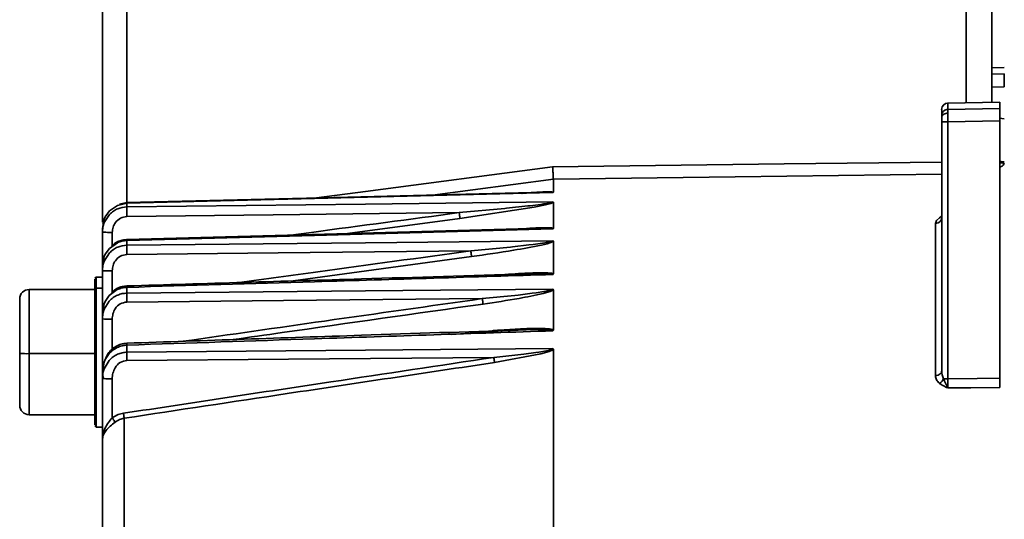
# Model space of a CAD drawing. Header units: millimetres. Extents: x -10540 to 6039, y -7467 to 6433.
# Tile 139 of 236: x -8420 to -8342, y 1969 to 2009. Entities that reach past the tile are written whole.
import ezdxf

# ---------------------------------------------------------------- set-up
doc = ezdxf.new("R2010")
doc.units = ezdxf.units.MM
doc.header["$LTSCALE"] = 8

msp = doc.modelspace()

# ---------------------------------------------------------------- linework, layer by layer
at = {"linetype": 'Continuous', "lineweight": 35}
for p, q in [((-8413.653, 1992.422), (-8413.653, 2011.982)), ((-8411.688, 2011.92), (-8411.688, 1993.974)), ((-8344.688, 2001.948), (-8344.688, 2011.884)), ((-8342.653, 2011.946), (-8342.653, 2001.985)), ((-8341.653, 2004.762), (-8342.653, 2004.744)), ((-8342.653, 2004.235), (-8341.653, 2004.252)), ((-8341.653, 2003.222), (-8342.653, 2003.205)), ((-8342.003, 2001.997), (-8346.182, 2001.922)), ((-8342.003, 2001.996), (-8346.162, 2001.921)), ((-8342.003, 2001.996), (-8342.003, 2001.487)), ((-8346.653, 2000.917), (-8346.653, 2001.422)), ((-8346.162, 2001.921), (-8346.162, 2001.417)), ((-8346.162, 2001.417), (-8342.003, 2001.487)), ((-8342.003, 2001.487), (-8342.003, 2000.504)), ((-8346.653, 1980.532), (-8346.653, 2000.426)), ((-8342.003, 2000.504), (-8346.162, 2000.433)), ((-8346.162, 2000.433), (-8346.162, 1979.907)), ((-8342.003, 2000.504), (-8342.003, 1979.941)), ((-8377.653, 1995.846), (-8387.291, 1994.58)), ((-8377.653, 1995.846), (-8377.653, 1994.801)), ((-8379.482, 1994.753), (-8380.125, 1994.714)), ((-8379.215, 1994.767), (-8379.482, 1994.753)), ((-8378.548, 1994.797), (-8379.215, 1994.768)), ((-8378.345, 1994.802), (-8378.548, 1994.796)), ((-8413.088, 1993.306), (-8413.419, 1992.846)), ((-8412.451, 1993.753), (-8413.088, 1993.306)), ((-8411.688, 1993.923), (-8412.451, 1993.753)), ((-8411.695, 1993.974), (-8412.273, 1993.85)), ((-8411.688, 1993.923), (-8411.688, 1993.63)), ((-8385.167, 1993.172), (-8381.537, 1993.508)), ((-8379.176, 1993.609), (-8385.111, 1992.698)), ((-8381.537, 1993.508), (-8381.381, 1993.524)), ((-8381.381, 1993.524), (-8379.685, 1993.707)), ((-8379.685, 1993.708), (-8379.492, 1993.73)), ((-8379.492, 1993.729), (-8378.65, 1993.834)), ((-8378.282, 1993.796), (-8379.176, 1993.609)), ((-8378.649, 1993.834), (-8378.552, 1993.847)), ((-8377.653, 1993.997), (-8377.653, 1991.909)), ((-8413.507, 1992.656), (-8413.653, 1991.898)), ((-8413.507, 1992.377), (-8413.087, 1993.025)), ((-8413.419, 1992.846), (-8413.507, 1992.656)), ((-8385.111, 1992.698), (-8394.084, 1991.501)), ((-8347.145, 1992.316), (-8347.065, 1992.535)), ((-8347.065, 1992.535), (-8346.824, 1992.765)), ((-8346.824, 1992.765), (-8346.684, 1992.859)), ((-8413.653, 1991.62), (-8413.608, 1992.049)), ((-8413.653, 1991.62), (-8413.653, 1991.898)), ((-8413.568, 1992.419), (-8413.619, 1992.279)), ((-8413.608, 1992.049), (-8413.507, 1992.377)), ((-8381.297, 1991.789), (-8381.59, 1991.77)), ((-8379.599, 1991.884), (-8381.297, 1991.788)), ((-8379.316, 1991.897), (-8379.599, 1991.884)), ((-8378.607, 1991.921), (-8379.315, 1991.897)), ((-8378.39, 1991.924), (-8378.608, 1991.92)), ((-8347.145, 1980.149), (-8347.145, 1992.316)), ((-8413.653, 1988.898), (-8413.653, 1991.62)), ((-8412.867, 1991.595), (-8412.867, 1990.547)), ((-8411.688, 1990.942), (-8411.688, 1990.57)), ((-8413.093, 1990.313), (-8413.422, 1989.849)), ((-8412.456, 1990.768), (-8413.093, 1990.313)), ((-8384.244, 1990.121), (-8381.07, 1990.424)), ((-8381.07, 1990.424), (-8380.921, 1990.439)), ((-8380.921, 1990.44), (-8379.615, 1990.588)), ((-8379.615, 1990.588), (-8379.264, 1990.632)), ((-8379.264, 1990.631), (-8378.526, 1990.731)), ((-8378.526, 1990.731), (-8378.44, 1990.744)), ((-8377.653, 1990.891), (-8377.653, 1988.274)), ((-8413.509, 1989.658), (-8413.653, 1988.898)), ((-8413.568, 1989.428), (-8413.62, 1989.275)), ((-8413.509, 1989.302), (-8413.092, 1989.955)), ((-8413.422, 1989.849), (-8413.509, 1989.658)), ((-8384.188, 1989.664), (-8398.424, 1987.715)), ((-8413.653, 1988.543), (-8413.608, 1988.975)), ((-8413.653, 1988.543), (-8413.653, 1988.898)), ((-8413.608, 1988.975), (-8413.509, 1989.302)), ((-8414.153, 1988.03), (-8414.253, 1987.93)), ((-8413.653, 1988.03), (-8414.153, 1988.03)), ((-8413.653, 1985.127), (-8413.653, 1988.543)), ((-8412.867, 1988.519), (-8412.867, 1986.817)), ((-8381.514, 1988.181), (-8381.824, 1988.162)), ((-8379.716, 1988.273), (-8381.514, 1988.181)), ((-8379.415, 1988.284), (-8379.716, 1988.273)), ((-8378.664, 1988.304), (-8379.415, 1988.285)), ((-8378.434, 1988.304), (-8378.665, 1988.303)), ((-8414.253, 1987.03), (-8419.503, 1987.03)), ((-8419.503, 1987.03), (-8419.503, 1981.908)), ((-8414.253, 1987.046), (-8414.153, 1987.131)), ((-8413.653, 1987.131), (-8414.153, 1987.131)), ((-8412.463, 1987.021), (-8413.099, 1986.556)), ((-8411.688, 1987.202), (-8411.688, 1986.74)), ((-8377.653, 1987.016), (-8377.653, 1983.789)), ((-8413.099, 1986.556), (-8413.425, 1986.086)), ((-8383.323, 1986.305), (-8380.736, 1986.561)), ((-8380.736, 1986.561), (-8380.46, 1986.591)), ((-8380.46, 1986.592), (-8379.337, 1986.728)), ((-8379.337, 1986.729), (-8379.034, 1986.769)), ((-8379.034, 1986.769), (-8378.399, 1986.864)), ((-8378.399, 1986.863), (-8378.325, 1986.876)), ((-8413.511, 1985.893), (-8413.653, 1985.127)), ((-8413.57, 1985.661), (-8413.622, 1985.5)), ((-8413.609, 1985.12), (-8413.512, 1985.449)), ((-8413.512, 1985.449), (-8413.1, 1986.11)), ((-8413.425, 1986.086), (-8413.511, 1985.893)), ((-8413.653, 1984.686), (-8413.653, 1985.127)), ((-8413.653, 1984.686), (-8413.609, 1985.12)), ((-8413.653, 1980.466), (-8413.653, 1984.686)), ((-8412.867, 1984.662), (-8412.867, 1982.264)), ((-8381.997, 1983.78), (-8380.268, 1983.888)), ((-8380.268, 1983.888), (-8379.773, 1983.909)), ((-8379.773, 1983.909), (-8378.557, 1983.922)), ((-8382.06, 1983.706), (-8385.797, 1983.446)), ((-8382.771, 1983.715), (-8382.504, 1983.741)), ((-8381.731, 1983.725), (-8382.06, 1983.706)), ((-8379.833, 1983.814), (-8381.731, 1983.725)), ((-8380.014, 1983.807), (-8380.486, 1983.792)), ((-8379.515, 1983.824), (-8379.833, 1983.814)), ((-8378.722, 1983.838), (-8379.515, 1983.824)), ((-8378.427, 1983.835), (-8378.723, 1983.837)), ((-8378.116, 1983.824), (-8378.427, 1983.835)), ((-8411.688, 1982.588), (-8411.688, 1982.022)), ((-8419.503, 1981.908), (-8414.253, 1981.908)), ((-8419.503, 1981.908), (-8419.503, 1977.03)), ((-8413.11, 1981.915), (-8413.432, 1981.433)), ((-8382.403, 1981.607), (-8380.24, 1981.833)), ((-8378.651, 1981.881), (-8382.346, 1981.2)), ((-8380.24, 1981.833), (-8380.001, 1981.862)), ((-8380.001, 1981.862), (-8379.06, 1981.986)), ((-8379.06, 1981.987), (-8378.805, 1982.024)), ((-8378.805, 1982.024), (-8378.2, 1982.127)), ((-8377.975, 1982.082), (-8378.651, 1981.881)), ((-8377.653, 1982.253), (-8377.653, 1961.58)), ((-8413.516, 1981.235), (-8413.653, 1980.466)), ((-8413.432, 1981.433), (-8413.516, 1981.235)), ((-8413.516, 1980.693), (-8413.11, 1981.368)), ((-8413.653, 1979.924), (-8413.653, 1980.466)), ((-8413.653, 1979.924), (-8413.61, 1980.362)), ((-8413.624, 1980.292), (-8413.598, 1979.915)), ((-8413.61, 1980.362), (-8413.516, 1980.693)), ((-8346.653, 1980.532), (-8346.641, 1980.341)), ((-8346.641, 1980.341), (-8346.617, 1980.21)), ((-8346.617, 1980.21), (-8346.495, 1979.905)), ((-8413.653, 1975.053), (-8413.653, 1979.924)), ((-8412.867, 1979.9), (-8412.867, 1976.779)), ((-8346.495, 1979.905), (-8346.415, 1979.719)), ((-8346.415, 1979.719), (-8346.324, 1979.508)), ((-8346.323, 1979.508), (-8346.162, 1979.168)), ((-8419.503, 1977.03), (-8414.253, 1977.03)), ((-8414.253, 1976.13), (-8414.153, 1976.03)), ((-8414.153, 1976.03), (-8413.653, 1976.03)), ((-8411.914, 1976.745), (-8411.914, 1940.288)), ((-8413.653, 1975.053), (-8413.637, 1975.304)), ((-8413.653, 1975.053), (-8413.635, 1975.242)), ((-8413.615, 1975.242), (-8413.653, 1975.053)), ((-8413.637, 1975.304), (-8413.602, 1975.498)), ((-8413.583, 1975.405), (-8413.615, 1975.242)), ((-8413.602, 1975.498), (-8413.448, 1975.937)), ((-8413.489, 1975.589), (-8413.583, 1975.405)), ((-8413.375, 1975.752), (-8413.489, 1975.589)), ((-8413.653, 1939.203), (-8413.653, 1975.053))]:
    msp.add_line(p, q, dxfattribs=at)
at = {"linetype": 'Continuous', "lineweight": 35, "flags": 128}
for points in [[(-8341.653, 2000.67), (-8341.848, 2000.689), (-8342.003, 2000.733)], [(-8342.003, 1997.284), (-8341.848, 1997.241), (-8341.653, 1997.223)], [(-8396.557, 1994.35), (-8392.661, 1994.863), (-8377.71, 1996.828)], [(-8377.71, 1996.828), (-8359.218, 1997.06), (-8346.653, 1997.217)], [(-8346.653, 1996.236), (-8363.149, 1996.029), (-8377.653, 1995.846)], [(-8379.409, 1994.775), (-8394.055, 1994.412), (-8411.695, 1993.974)], [(-8377.682, 1994.769), (-8396.725, 1994.296), (-8411.688, 1993.923)], [(-8411.688, 1993.63), (-8392.645, 1993.854), (-8377.682, 1994.03)], [(-8385.167, 1993.172), (-8400.019, 1992.997), (-8411.688, 1992.86)], [(-8379.505, 1991.896), (-8392.965, 1991.531), (-8411.696, 1991.021)], [(-8377.682, 1991.87), (-8396.725, 1991.352), (-8411.688, 1990.942)], [(-8411.688, 1990.57), (-8392.645, 1990.773), (-8377.682, 1990.931)], [(-8384.244, 1990.121), (-8399.613, 1989.957), (-8411.688, 1989.828)], [(-8414.153, 1988.03), (-8414.153, 1988.027), (-8414.153, 1987.774), (-8414.153, 1987.131)], [(-8414.153, 1987.131), (-8414.153, 1986.139), (-8414.153, 1984.868), (-8414.153, 1983.403), (-8414.153, 1981.845), (-8414.153, 1980.299), (-8414.153, 1978.871), (-8414.153, 1977.658), (-8414.153, 1976.743), (-8414.153, 1976.189), (-8414.153, 1976.03)], [(-8411.688, 1986.74), (-8392.645, 1986.922), (-8377.682, 1987.064)], [(-8383.323, 1986.305), (-8399.207, 1986.153), (-8411.688, 1986.033)], [(-8411.688, 1982.022), (-8392.645, 1982.182), (-8377.682, 1982.308)], [(-8382.403, 1981.607), (-8398.803, 1981.468), (-8411.688, 1981.359)], [(-8346.162, 1979.907), (-8343.833, 1979.926), (-8342.003, 1979.941)], [(-8342.003, 1979.202), (-8344.332, 1979.183), (-8346.162, 1979.168)]]:
    msp.add_lwpolyline(points, dxfattribs=at)
at = {"linetype": 'Continuous', "lineweight": 35}
for centre, radius, start, end in [((-8346.154, 2001.422), 0.5, 90.98608, 179.98671), ((-8346.283, 1992.688), 7.747, 89.10222, 92.73681), ((-8419.503, 1986.28), 0.75, 90, 180), ((-8419.691, 1989.628), 7.723, 265.82223, 271.3904), ((-8419.503, 1977.78), 0.75, 180, 270)]:
    msp.add_arc(centre, radius, start, end, dxfattribs=at)
msp.add_ellipse((-8341.645, 2003.253), major_axis=(-0.008, 1), ratio=0.00899, start_param=0.030745, end_param=1.601465, dxfattribs=at)
for points, knots in [([(-8346.653, 2000.917), (-8346.645, 2000.987), (-8346.627, 2001.133), (-8346.494, 2001.3), (-8346.329, 2001.398), (-8346.216, 2001.411), (-8346.162, 2001.417)], [0, 0, 0, 0, 0.270482, 0.562372, 0.789516, 1, 1, 1, 1]), ([(-8346.653, 2000.768), (-8346.645, 2000.817), (-8346.627, 2000.919), (-8346.496, 2001.036), (-8346.332, 2001.105), (-8346.22, 2001.115), (-8346.165, 2001.119)], [0, 0, 0, 0, 0.2705654, 0.5623508, 0.7894326, 1, 1, 1, 1]), ([(-8346.653, 2000.768), (-8346.653, 2000.814), (-8346.653, 2000.896), (-8346.653, 2000.911), (-8346.653, 2000.917)], [0, 0, 0, 0, 0.559206, 1, 1, 1, 1]), ([(-8346.653, 2000.426), (-8346.653, 2000.497), (-8346.653, 2000.626), (-8346.653, 2000.725), (-8346.653, 2000.768)], [0, 0, 0, 0, 0.559226, 1, 1, 1, 1]), ([(-8377.71, 1996.828), (-8377.703, 1996.723), (-8377.688, 1996.507), (-8377.669, 1996.222), (-8377.656, 1995.979), (-8377.654, 1995.893), (-8377.653, 1995.846)], [0, 0, 0, 0, 0.2437374, 0.5006814, 0.7300135, 1, 1, 1, 1]), ([(-8342.003, 1997.201), (-8341.994, 1997.196), (-8341.889, 1997.137), (-8341.766, 1997.134), (-8341.653, 1997.131)], [0, 0, 0, 0, 0.091895, 1, 1, 1, 1]), ([(-8341.653, 1997.131), (-8341.7, 1997.021), (-8341.75, 1996.905), (-8341.989, 1996.808), (-8342.003, 1996.802)], [0, 0, 0, 0, 0.940493, 1, 1, 1, 1]), ([(-8380.204, 1994.707), (-8379.944, 1994.73), (-8379.372, 1994.781), (-8378.645, 1994.832), (-8378.199, 1994.835), (-8378.05, 1994.836)], [0, 0, 0, 0, 0.357064, 0.786007, 1, 1, 1, 1]), ([(-8377.682, 1994.769), (-8377.682, 1994.771), (-8377.683, 1994.775), (-8377.695, 1994.783), (-8377.745, 1994.795), (-8377.962, 1994.81), (-8378.176, 1994.805), (-8378.345, 1994.802)], [0, 0, 0, 0, 0.0230864, 0.0480944, 0.1097946, 0.3007967, 1, 1, 1, 1]), ([(-8378.05, 1994.836), (-8377.977, 1994.835), (-8377.868, 1994.833), (-8377.728, 1994.824), (-8377.68, 1994.808), (-8377.655, 1994.8)], [0, 0, 0, 0, 0.500352, 0.748768, 1, 1, 1, 1]), ([(-8377.653, 1994.801), (-8377.654, 1994.795), (-8377.656, 1994.784), (-8377.673, 1994.774), (-8377.682, 1994.769)], [0, 0, 0, 0, 0.515, 1, 1, 1, 1]), ([(-8413.087, 1993.025), (-8412.987, 1993.117), (-8412.789, 1993.297), (-8412.327, 1993.551), (-8411.941, 1993.599), (-8411.688, 1993.63)], [0, 0, 0, 0, 0.26236, 0.516628, 1, 1, 1, 1]), ([(-8411.695, 1993.974), (-8411.695, 1993.974), (-8411.694, 1993.999), (-8411.691, 1993.961), (-8411.688, 1993.923)], [0, 0, 0, 0, 0.001611, 1, 1, 1, 1]), ([(-8411.688, 1993.63), (-8411.689, 1993.589), (-8411.691, 1993.506), (-8411.692, 1993.298), (-8411.691, 1993.074), (-8411.689, 1992.93), (-8411.688, 1992.86)], [0, 0, 0, 0, 0.274066, 0.561458, 0.785934, 1, 1, 1, 1]), ([(-8378.552, 1993.848), (-8378.387, 1993.873), (-8378.143, 1993.91), (-8377.866, 1993.96), (-8377.744, 1993.992), (-8377.699, 1994.011), (-8377.685, 1994.022), (-8377.683, 1994.027), (-8377.682, 1994.03)], [0, 0, 0, 0, 0.5306932, 0.787921, 0.9063405, 0.9568103, 0.9789451, 1, 1, 1, 1]), ([(-8377.653, 1993.997), (-8377.679, 1993.982), (-8377.738, 1993.949), (-8377.95, 1993.878), (-8378.141, 1993.831), (-8378.282, 1993.796)], [0, 0, 0, 0, 0.163716, 0.380408, 1, 1, 1, 1]), ([(-8377.682, 1994.03), (-8377.673, 1994.025), (-8377.656, 1994.015), (-8377.654, 1994.003), (-8377.653, 1993.997)], [0, 0, 0, 0, 0.48421, 1, 1, 1, 1]), ([(-8411.688, 1992.86), (-8411.867, 1992.832), (-8412.225, 1992.778), (-8412.609, 1992.428), (-8412.829, 1992.018), (-8412.855, 1991.736), (-8412.867, 1991.595)], [0, 0, 0, 0, 0.279404, 0.559017, 0.779187, 1, 1, 1, 1]), ([(-8398.616, 1991.377), (-8398.064, 1991.451), (-8393.581, 1992.05), (-8389.099, 1992.648), (-8385.167, 1993.172)], [0, 0, 0, 0, 0.123031, 1, 1, 1, 1]), ([(-8385.167, 1993.172), (-8385.16, 1993.117), (-8385.145, 1993.004), (-8385.128, 1992.862), (-8385.116, 1992.757), (-8385.112, 1992.717), (-8385.111, 1992.698)], [0, 0, 0, 0, 0.274231, 0.561417, 0.785769, 1, 1, 1, 1]), ([(-8347.145, 1992.316), (-8347.075, 1992.325), (-8346.929, 1992.344), (-8346.765, 1992.466), (-8346.669, 1992.617), (-8346.659, 1992.72), (-8346.653, 1992.769)], [0, 0, 0, 0, 0.270482, 0.562372, 0.789516, 1, 1, 1, 1]), ([(-8381.528, 1991.775), (-8380.867, 1991.827), (-8379.876, 1991.905), (-8378.871, 1991.975), (-8378.546, 1991.971), (-8378.538, 1991.971)], [0, 0, 0, 0, 0.66176, 0.99236, 1, 1, 1, 1]), ([(-8378.538, 1991.971), (-8378.385, 1991.972), (-8378.149, 1991.972), (-8377.886, 1991.958), (-8377.734, 1991.942), (-8377.682, 1991.92), (-8377.656, 1991.909)], [0, 0, 0, 0, 0.48559, 0.743351, 0.871298, 1, 1, 1, 1]), ([(-8377.682, 1991.87), (-8377.682, 1991.873), (-8377.683, 1991.878), (-8377.696, 1991.888), (-8377.75, 1991.905), (-8377.982, 1991.927), (-8378.211, 1991.925), (-8378.39, 1991.924)], [0, 0, 0, 0, 0.0224349, 0.0468531, 0.1077074, 0.2982654, 1, 1, 1, 1]), ([(-8377.653, 1991.909), (-8377.654, 1991.902), (-8377.656, 1991.888), (-8377.673, 1991.876), (-8377.682, 1991.87)], [0, 0, 0, 0, 0.514841, 1, 1, 1, 1]), ([(-8413.653, 1991.62), (-8413.64, 1991.616), (-8413.611, 1991.609), (-8413.399, 1991.601), (-8413.135, 1991.596), (-8412.954, 1991.595), (-8412.867, 1991.595)], [0, 0, 0, 0, 0.2704818, 0.5623724, 0.7895161, 1, 1, 1, 1]), ([(-8411.696, 1991.021), (-8411.819, 1991.01), (-8412.064, 1990.989), (-8412.497, 1990.845), (-8412.756, 1990.641), (-8412.917, 1990.513)], [0, 0, 0, 0, 0.275978, 0.547177, 1, 1, 1, 1]), ([(-8411.688, 1990.942), (-8411.819, 1990.933), (-8412.083, 1990.913), (-8412.33, 1990.817), (-8412.456, 1990.768)], [0, 0, 0, 0, 0.4915767, 1, 1, 1, 1]), ([(-8411.696, 1991.013), (-8411.695, 1991.014), (-8411.693, 1991.016), (-8411.69, 1990.969), (-8411.688, 1990.942)], [0, 0, 0, 0, 0.42153, 1, 1, 1, 1]), ([(-8413.092, 1989.955), (-8412.991, 1990.049), (-8412.792, 1990.233), (-8412.328, 1990.49), (-8411.941, 1990.539), (-8411.688, 1990.57)], [0, 0, 0, 0, 0.265567, 0.520761, 1, 1, 1, 1]), ([(-8411.688, 1990.57), (-8411.689, 1990.526), (-8411.691, 1990.436), (-8411.691, 1990.237), (-8411.69, 1990.028), (-8411.689, 1989.894), (-8411.688, 1989.828)], [0, 0, 0, 0, 0.2748967, 0.5612501, 0.7851031, 1, 1, 1, 1]), ([(-8377.653, 1990.891), (-8377.69, 1990.869), (-8377.93, 1990.725), (-8379.077, 1990.484), (-8381.169, 1990.087), (-8383.056, 1989.823), (-8384.188, 1989.664)], [0, 0, 0, 0, 0.024174, 0.156432, 0.494429, 1, 1, 1, 1]), ([(-8378.44, 1990.745), (-8378.296, 1990.77), (-8378.081, 1990.806), (-8377.839, 1990.857), (-8377.734, 1990.891), (-8377.696, 1990.911), (-8377.684, 1990.923), (-8377.683, 1990.928), (-8377.682, 1990.931)], [0, 0, 0, 0, 0.529956, 0.787292, 0.905085, 0.955785, 0.978371, 1, 1, 1, 1]), ([(-8377.682, 1990.931), (-8377.673, 1990.925), (-8377.656, 1990.913), (-8377.654, 1990.899), (-8377.653, 1990.891)], [0, 0, 0, 0, 0.484137, 1, 1, 1, 1]), ([(-8411.688, 1989.828), (-8411.87, 1989.799), (-8412.234, 1989.74), (-8412.616, 1989.372), (-8412.83, 1988.95), (-8412.855, 1988.662), (-8412.867, 1988.519)], [0, 0, 0, 0, 0.278986, 0.558173, 0.778846, 1, 1, 1, 1]), ([(-8402.734, 1987.585), (-8400.637, 1987.873), (-8394.474, 1988.72), (-8388.311, 1989.564), (-8384.244, 1990.121)], [0, 0, 0, 0, 0.340164, 1, 1, 1, 1]), ([(-8384.244, 1990.121), (-8384.237, 1990.069), (-8384.223, 1989.964), (-8384.206, 1989.831), (-8384.194, 1989.728), (-8384.19, 1989.685), (-8384.188, 1989.664)], [0, 0, 0, 0, 0.275035, 0.561216, 0.784965, 1, 1, 1, 1]), ([(-8414.253, 1987.046), (-8414.253, 1987.419), (-8414.253, 1987.947), (-8414.253, 1987.848), (-8414.253, 1987.82)], [0, 0, 0, 0, 0.7083, 1, 1, 1, 1]), ([(-8413.653, 1988.543), (-8413.64, 1988.54), (-8413.611, 1988.533), (-8413.399, 1988.524), (-8413.135, 1988.52), (-8412.954, 1988.519), (-8412.867, 1988.519)], [0, 0, 0, 0, 0.270482, 0.562372, 0.789516, 1, 1, 1, 1]), ([(-8379.902, 1988.27), (-8384.257, 1988.14), (-8394.856, 1987.823), (-8405.455, 1987.503), (-8411.698, 1987.315)], [0, 0, 0, 0, 0.410894, 1, 1, 1, 1]), ([(-8377.682, 1988.228), (-8384.03, 1988.037), (-8395.365, 1987.697), (-8406.701, 1987.353), (-8411.688, 1987.202)], [0, 0, 0, 0, 0.560001, 1, 1, 1, 1]), ([(-8383.134, 1988.064), (-8382.677, 1988.111), (-8381.514, 1988.231), (-8380.193, 1988.328), (-8379.341, 1988.351), (-8379.183, 1988.355)], [0, 0, 0, 0, 0.346203, 0.879086, 1, 1, 1, 1]), ([(-8379.183, 1988.355), (-8378.992, 1988.363), (-8378.626, 1988.379), (-8378.186, 1988.363), (-8377.899, 1988.341), (-8377.739, 1988.317), (-8377.684, 1988.288), (-8377.656, 1988.273)], [0, 0, 0, 0, 0.353414, 0.675856, 0.837866, 0.918274, 1, 1, 1, 1]), ([(-8377.682, 1988.228), (-8377.682, 1988.231), (-8377.683, 1988.237), (-8377.697, 1988.249), (-8377.754, 1988.271), (-8378.001, 1988.302), (-8378.243, 1988.303), (-8378.434, 1988.304)], [0, 0, 0, 0, 0.021863, 0.045761, 0.105867, 0.296028, 1, 1, 1, 1]), ([(-8377.653, 1988.274), (-8377.654, 1988.265), (-8377.656, 1988.249), (-8377.673, 1988.235), (-8377.682, 1988.228)], [0, 0, 0, 0, 0.5146519, 1, 1, 1, 1]), ([(-8414.253, 1976.239), (-8414.253, 1976.227), (-8414.253, 1976.193), (-8414.253, 1977.141), (-8414.253, 1978.835), (-8414.253, 1981.059), (-8414.253, 1983.405), (-8414.253, 1985.6), (-8414.253, 1986.564), (-8414.253, 1987.046)], [0, 0, 0, 0, 0.089275, 0.24106, 0.392846, 0.544632, 0.696417, 0.848202, 1, 1, 1, 1]), ([(-8411.698, 1987.315), (-8411.827, 1987.302), (-8412.081, 1987.277), (-8412.519, 1987.12), (-8412.772, 1986.905), (-8412.927, 1986.774)], [0, 0, 0, 0, 0.283127, 0.56166, 1, 1, 1, 1]), ([(-8411.688, 1987.202), (-8411.819, 1987.192), (-8412.087, 1987.171), (-8412.336, 1987.072), (-8412.463, 1987.021)], [0, 0, 0, 0, 0.489761, 1, 1, 1, 1]), ([(-8411.698, 1987.311), (-8411.698, 1987.312), (-8411.697, 1987.32), (-8411.694, 1987.285), (-8411.69, 1987.229), (-8411.688, 1987.202)], [0, 0, 0, 0, 0.081906, 0.564404, 1, 1, 1, 1]), ([(-8377.653, 1987.016), (-8377.686, 1986.993), (-8377.895, 1986.849), (-8378.883, 1986.615), (-8380.683, 1986.248), (-8382.301, 1986.012), (-8383.266, 1985.871)], [0, 0, 0, 0, 0.025396, 0.16009, 0.498863, 1, 1, 1, 1]), ([(-8378.325, 1986.877), (-8378.201, 1986.901), (-8378.016, 1986.937), (-8377.809, 1986.988), (-8377.722, 1987.023), (-8377.693, 1987.043), (-8377.683, 1987.055), (-8377.682, 1987.061), (-8377.682, 1987.064)], [0, 0, 0, 0, 0.533988, 0.790958, 0.905678, 0.955434, 0.978089, 1, 1, 1, 1]), ([(-8377.682, 1987.064), (-8377.673, 1987.057), (-8377.656, 1987.042), (-8377.654, 1987.025), (-8377.653, 1987.016)], [0, 0, 0, 0, 0.484065, 1, 1, 1, 1]), ([(-8420.253, 1981.926), (-8420.253, 1982.483), (-8420.253, 1983.596), (-8420.253, 1985.049), (-8420.253, 1985.971), (-8420.253, 1986.373), (-8420.253, 1986.267), (-8420.253, 1986.261)], [0, 0, 0, 0, 0.246227, 0.492453, 0.73868, 0.984906, 1, 1, 1, 1]), ([(-8413.1, 1986.11), (-8412.998, 1986.207), (-8412.8, 1986.396), (-8412.441, 1986.591), (-8412.068, 1986.714), (-8411.813, 1986.732), (-8411.688, 1986.74)], [0, 0, 0, 0, 0.266233, 0.521049, 0.765306, 1, 1, 1, 1]), ([(-8411.688, 1986.74), (-8411.689, 1986.694), (-8411.69, 1986.6), (-8411.691, 1986.36), (-8411.689, 1986.156), (-8411.688, 1986.033)], [0, 0, 0, 0, 0.276499, 0.562692, 1, 1, 1, 1]), ([(-8407.215, 1982.895), (-8403.453, 1983.434), (-8395.49, 1984.575), (-8387.525, 1985.707), (-8383.323, 1986.305)], [0, 0, 0, 0, 0.472416, 1, 1, 1, 1]), ([(-8383.323, 1986.305), (-8383.316, 1986.258), (-8383.303, 1986.162), (-8383.281, 1986), (-8383.272, 1985.92), (-8383.266, 1985.871)], [0, 0, 0, 0, 0.276591, 0.562622, 1, 1, 1, 1]), ([(-8411.688, 1986.033), (-8411.875, 1986.001), (-8412.249, 1985.937), (-8412.625, 1985.543), (-8412.832, 1985.104), (-8412.856, 1984.809), (-8412.867, 1984.662)], [0, 0, 0, 0, 0.278696, 0.558041, 0.778969, 1, 1, 1, 1]), ([(-8383.266, 1985.871), (-8388.614, 1985.112), (-8395.265, 1984.167), (-8401.915, 1983.216), (-8403.217, 1983.03)], [0, 0, 0, 0, 0.80414, 1, 1, 1, 1]), ([(-8413.653, 1984.686), (-8413.64, 1984.683), (-8413.611, 1984.676), (-8413.399, 1984.668), (-8413.135, 1984.663), (-8412.954, 1984.662), (-8412.867, 1984.662)], [0, 0, 0, 0, 0.270482, 0.562372, 0.789516, 1, 1, 1, 1]), ([(-8378.557, 1983.922), (-8378.397, 1983.914), (-8378.155, 1983.901), (-8377.879, 1983.87), (-8377.731, 1983.837), (-8377.68, 1983.803), (-8377.656, 1983.787)], [0, 0, 0, 0, 0.499092, 0.749786, 0.884833, 1, 1, 1, 1]), ([(-8380.486, 1983.792), (-8384.647, 1983.653), (-8395.052, 1983.306), (-8405.457, 1982.955), (-8411.701, 1982.744)], [0, 0, 0, 0, 0.3999276, 1, 1, 1, 1]), ([(-8377.682, 1983.735), (-8384.03, 1983.522), (-8395.365, 1983.142), (-8406.701, 1982.758), (-8411.688, 1982.588)], [0, 0, 0, 0, 0.560001, 1, 1, 1, 1]), ([(-8382.504, 1983.741), (-8382.409, 1983.749), (-8382.24, 1983.762), (-8382.071, 1983.775), (-8381.997, 1983.78)], [0, 0, 0, 0, 0.55999, 1, 1, 1, 1]), ([(-8377.682, 1983.735), (-8377.682, 1983.738), (-8377.683, 1983.743), (-8377.69, 1983.754), (-8377.721, 1983.774), (-8377.862, 1983.809), (-8378.005, 1983.818), (-8378.116, 1983.825)], [0, 0, 0, 0, 0.027393, 0.056197, 0.123237, 0.316773, 1, 1, 1, 1]), ([(-8377.653, 1983.789), (-8377.654, 1983.779), (-8377.656, 1983.76), (-8377.673, 1983.743), (-8377.682, 1983.735)], [0, 0, 0, 0, 0.514418, 1, 1, 1, 1]), ([(-8411.701, 1982.744), (-8411.858, 1982.727), (-8412.164, 1982.693), (-8412.58, 1982.498), (-8412.926, 1982.235), (-8413.246, 1981.894), (-8413.367, 1981.598), (-8413.435, 1981.432)], [0, 0, 0, 0, 0.2041676, 0.3990493, 0.586903, 0.7674256, 1, 1, 1, 1]), ([(-8412.472, 1982.398), (-8412.588, 1982.335), (-8412.825, 1982.205), (-8413.013, 1982.013), (-8413.11, 1981.915)], [0, 0, 0, 0, 0.486393, 1, 1, 1, 1]), ([(-8411.688, 1982.588), (-8411.822, 1982.578), (-8412.093, 1982.556), (-8412.344, 1982.451), (-8412.472, 1982.398)], [0, 0, 0, 0, 0.491022, 1, 1, 1, 1]), ([(-8411.701, 1982.736), (-8411.7, 1982.737), (-8411.699, 1982.742), (-8411.695, 1982.692), (-8411.69, 1982.621), (-8411.688, 1982.588)], [0, 0, 0, 0, 0.180668, 0.613262, 1, 1, 1, 1]), ([(-8378.2, 1982.127), (-8378.097, 1982.15), (-8377.944, 1982.186), (-8377.777, 1982.236), (-8377.709, 1982.27), (-8377.687, 1982.291), (-8377.684, 1982.302), (-8377.683, 1982.308)], [0, 0, 0, 0, 0.542515, 0.801879, 0.908939, 0.955105, 1, 1, 1, 1]), ([(-8377.682, 1982.308), (-8377.673, 1982.3), (-8377.656, 1982.283), (-8377.654, 1982.263), (-8377.653, 1982.253)], [0, 0, 0, 0, 0.483993, 1, 1, 1, 1]), ([(-8420.253, 1977.781), (-8420.253, 1977.831), (-8420.253, 1977.932), (-8420.253, 1978.88), (-8420.253, 1980.261), (-8420.253, 1981.371), (-8420.253, 1981.926)], [0, 0, 0, 0, 0.25, 0.500001, 0.750002, 1, 1, 1, 1]), ([(-8413.11, 1981.368), (-8413.009, 1981.468), (-8412.811, 1981.664), (-8412.451, 1981.866), (-8412.074, 1981.995), (-8411.815, 1982.013), (-8411.688, 1982.022)], [0, 0, 0, 0, 0.266417, 0.520968, 0.764982, 1, 1, 1, 1]), ([(-8411.971, 1977.143), (-8406.452, 1977.981), (-8396.598, 1979.478), (-8386.74, 1980.956), (-8382.403, 1981.607)], [0, 0, 0, 0, 0.56, 1, 1, 1, 1]), ([(-8411.688, 1982.022), (-8411.689, 1981.975), (-8411.69, 1981.88), (-8411.69, 1981.655), (-8411.689, 1981.471), (-8411.688, 1981.359)], [0, 0, 0, 0, 0.277126, 0.562215, 1, 1, 1, 1]), ([(-8382.403, 1981.607), (-8382.396, 1981.564), (-8382.383, 1981.477), (-8382.362, 1981.328), (-8382.352, 1981.249), (-8382.346, 1981.2)], [0, 0, 0, 0, 0.277196, 0.562161, 1, 1, 1, 1]), ([(-8377.653, 1982.253), (-8377.668, 1982.239), (-8377.701, 1982.209), (-8377.808, 1982.149), (-8377.905, 1982.11), (-8377.975, 1982.082)], [0, 0, 0, 0, 0.186184, 0.411404, 1, 1, 1, 1]), ([(-8411.688, 1981.359), (-8411.881, 1981.322), (-8412.268, 1981.248), (-8412.637, 1980.818), (-8412.834, 1980.358), (-8412.856, 1980.052), (-8412.867, 1979.9)], [0, 0, 0, 0, 0.277743, 0.557988, 0.778863, 1, 1, 1, 1]), ([(-8382.346, 1981.2), (-8387.866, 1980.374), (-8397.724, 1978.897), (-8407.578, 1977.403), (-8411.914, 1976.745)], [0, 0, 0, 0, 0.560001, 1, 1, 1, 1]), ([(-8347.145, 1980.149), (-8347.075, 1980.156), (-8346.929, 1980.172), (-8346.765, 1980.275), (-8346.669, 1980.403), (-8346.659, 1980.49), (-8346.653, 1980.532)], [0, 0, 0, 0, 0.270482, 0.562372, 0.789516, 1, 1, 1, 1]), ([(-8346.827, 1979.531), (-8346.921, 1979.625), (-8347.108, 1979.814), (-8347.132, 1980.037), (-8347.145, 1980.149)], [0, 0, 0, 0, 0.498833, 1, 1, 1, 1]), ([(-8342.003, 1979.941), (-8342.003, 1979.866), (-8342.003, 1979.68), (-8342.003, 1979.415), (-8342.003, 1979.268), (-8342.003, 1979.202)], [0, 0, 0, 0, 0.2685567, 0.6699592, 1, 1, 1, 1]), ([(-8413.653, 1979.924), (-8413.64, 1979.921), (-8413.611, 1979.914), (-8413.399, 1979.905), (-8413.135, 1979.901), (-8412.954, 1979.9), (-8412.867, 1979.9)], [0, 0, 0, 0, 0.2704818, 0.5623724, 0.7895161, 1, 1, 1, 1]), ([(-8346.827, 1979.531), (-8346.79, 1979.555), (-8346.714, 1979.603), (-8346.589, 1979.729), (-8346.53, 1979.839), (-8346.495, 1979.905)], [0, 0, 0, 0, 0.276501, 0.562691, 1, 1, 1, 1]), ([(-8346.515, 1979.336), (-8346.579, 1979.37), (-8346.69, 1979.431), (-8346.786, 1979.501), (-8346.827, 1979.531)], [0, 0, 0, 0, 0.573725, 1, 1, 1, 1]), ([(-8346.162, 1979.168), (-8346.23, 1979.198), (-8346.351, 1979.252), (-8346.465, 1979.31), (-8346.515, 1979.336)], [0, 0, 0, 0, 0.564104, 1, 1, 1, 1]), ([(-8346.495, 1979.905), (-8346.437, 1979.906), (-8346.337, 1979.907), (-8346.214, 1979.907), (-8346.162, 1979.907)], [0, 0, 0, 0, 0.578913, 1, 1, 1, 1]), ([(-8346.162, 1979.907), (-8346.162, 1979.837), (-8346.163, 1979.697), (-8346.163, 1979.499), (-8346.163, 1979.315), (-8346.162, 1979.217), (-8346.162, 1979.168)], [0, 0, 0, 0, 0.2501801, 0.5001705, 0.7500674, 1, 1, 1, 1]), ([(-8412.867, 1976.779), (-8412.711, 1976.875), (-8412.432, 1977.046), (-8412.112, 1977.113), (-8411.971, 1977.143)], [0, 0, 0, 0, 0.560408, 1, 1, 1, 1]), ([(-8411.971, 1977.143), (-8411.965, 1977.101), (-8411.952, 1977.017), (-8411.931, 1976.872), (-8411.921, 1976.793), (-8411.914, 1976.745)], [0, 0, 0, 0, 0.277354, 0.56204, 1, 1, 1, 1]), ([(-8413.448, 1975.937), (-8413.362, 1976.098), (-8413.206, 1976.387), (-8412.972, 1976.658), (-8412.867, 1976.779)], [0, 0, 0, 0, 0.555301, 1, 1, 1, 1]), ([(-8412.632, 1976.427), (-8412.769, 1976.323), (-8413.057, 1976.105), (-8413.266, 1975.873), (-8413.375, 1975.752)], [0, 0, 0, 0, 0.476595, 1, 1, 1, 1]), ([(-8412.867, 1976.779), (-8412.841, 1976.741), (-8412.788, 1976.665), (-8412.701, 1976.535), (-8412.658, 1976.468), (-8412.632, 1976.427)], [0, 0, 0, 0, 0.276868, 0.562412, 1, 1, 1, 1]), ([(-8411.914, 1976.745), (-8412.04, 1976.715), (-8412.298, 1976.654), (-8412.518, 1976.504), (-8412.632, 1976.427)], [0, 0, 0, 0, 0.4851897, 1, 1, 1, 1])]:
    msp.add_open_spline(points, degree=3, knots=knots, dxfattribs=at)
for points in [[(-8346.162, 2001.417), (-8346.163, 2001.412), (-8346.164, 2001.401), (-8346.166, 2001.339), (-8346.166, 2001.248), (-8346.166, 2001.162), (-8346.165, 2001.119)], [(-8346.165, 2001.119), (-8346.166, 2001.072), (-8346.166, 2000.976), (-8346.166, 2000.806), (-8346.164, 2000.624), (-8346.163, 2000.497), (-8346.162, 2000.433)]]:
    msp.add_open_spline(points, degree=3, dxfattribs=at)

doc.saveas('drawing.dxf')
